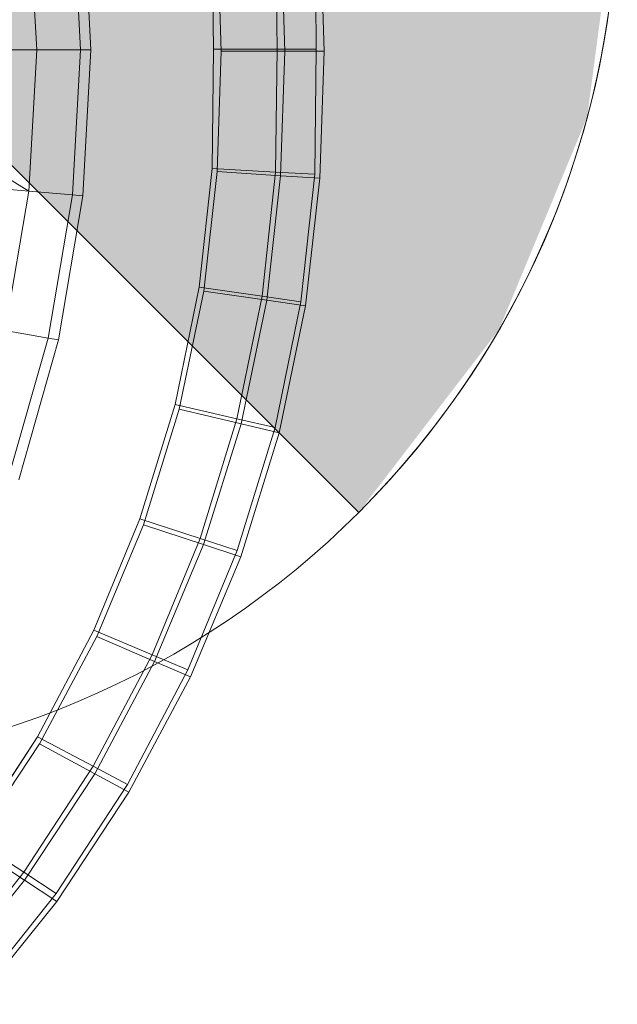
# Model space of a CAD drawing. Header units: metres. Extents: x 397.7 to 427.5, y 12.7 to 28.4.
# Tile 60 of 128: x 408.2457 to 408.3134, y 26.203 to 26.3146. Entities that reach past the tile are written whole.
import ezdxf

# ---------------------------------------------------------------- set-up
doc = ezdxf.new("R2010")
doc.units = ezdxf.units.M
doc.layers.add('A-DETL-____-MBND', color=7, linetype='Continuous', lineweight=18)
doc.layers.add('A-DETL-GENF-OTLN', color=7, linetype='Continuous', lineweight=18)

# ---------------------------------------------------------------- blocks, each defined once
blk = doc.blocks.new('Family - Inodor P5-151873-08_ENLLUMENAT_P5')
at = {"layer": 'A-DETL-____-MBND', "color": 253, "true_color": 0xaaaaaa}
for p, q in [((0.70015, 0.21647), (0.70107, 0.19991)), ((0.69494, 0.19991), (0.69404, 0.21593)), ((0.69989, 0.19991), (0.69897, 0.21636)), ((0.72302, 0.19976), (0.72254, 0.21434)), ((0.72302, 0.19976), (0.72254, 0.21434)), ((0.72747, 0.19975), (0.72698, 0.21462)), ((0.72747, 0.19975), (0.72698, 0.21462)), ((0.71494, 0.19999), (0.71478, 0.21354)), ((0.71478, 0.21354), (0.71494, 0.19999)), ((0.71494, 0.19999), (0.71478, 0.21354)), ((0.71494, 0.19999), (0.71478, 0.21354)), ((0.71582, 0.19976), (0.71536, 0.21387)), ((0.71582, 0.19976), (0.71536, 0.21387)), ((0.72197, 0.21393), (0.72214, 0.19999)), ((0.72197, 0.21393), (0.72214, 0.19999)), ((0.72642, 0.21417), (0.72659, 0.19999)), ((0.72642, 0.21417), (0.72659, 0.19999)), ((0.69494, 0.19991), (0.66806, 0.19991)), ((0.69404, 0.1839), (0.66806, 0.19991)), ((0.69494, 0.19991), (0.69404, 0.1839)), ((0.69989, 0.19991), (0.69494, 0.19991)), ((0.69989, 0.19991), (0.69897, 0.18347)), ((0.70107, 0.19991), (0.69989, 0.19991)), ((0.70107, 0.19991), (0.70015, 0.18336)), ((0.71478, 0.18645), (0.71494, 0.19999)), ((0.71494, 0.19999), (0.71478, 0.18645)), ((0.71478, 0.18645), (0.71494, 0.19999)), ((0.71478, 0.18645), (0.71494, 0.19999)), ((0.71494, 0.19999), (0.72214, 0.19999)), ((0.72214, 0.19999), (0.71494, 0.19999)), ((0.71536, 0.18611), (0.71582, 0.19976)), ((0.71536, 0.18611), (0.71582, 0.19976)), ((0.71582, 0.19976), (0.72302, 0.19976)), ((0.72302, 0.19976), (0.71582, 0.19976)), ((0.72214, 0.19999), (0.72197, 0.18606)), ((0.72214, 0.19999), (0.72197, 0.18606)), ((0.72214, 0.19999), (0.72659, 0.19999)), ((0.72659, 0.19999), (0.72214, 0.19999)), ((0.72254, 0.18565), (0.72302, 0.19976)), ((0.72254, 0.18565), (0.72302, 0.19976)), ((0.72302, 0.19976), (0.72747, 0.19975)), ((0.72747, 0.19975), (0.72302, 0.19976)), ((0.72659, 0.19999), (0.72642, 0.18582)), ((0.72659, 0.19999), (0.72642, 0.18582)), ((0.72698, 0.18536), (0.72747, 0.19975)), ((0.72698, 0.18536), (0.72747, 0.19975)), ((0.71333, 0.173), (0.71478, 0.18645)), ((0.71478, 0.18645), (0.71333, 0.173)), ((0.71333, 0.173), (0.71478, 0.18645)), ((0.71333, 0.173), (0.71478, 0.18645)), ((0.71478, 0.18645), (0.72197, 0.18606)), ((0.72197, 0.18606), (0.71478, 0.18645)), ((0.69404, 0.1839), (0.66725, 0.18624)), ((0.71386, 0.17255), (0.71536, 0.18611)), ((0.71386, 0.17255), (0.71536, 0.18611)), ((0.71536, 0.18611), (0.72254, 0.18565)), ((0.72254, 0.18565), (0.71536, 0.18611)), ((0.72197, 0.18606), (0.72045, 0.17199)), ((0.72197, 0.18606), (0.72045, 0.17199)), ((0.72098, 0.17153), (0.72254, 0.18565)), ((0.72098, 0.17153), (0.72254, 0.18565)), ((0.72197, 0.18606), (0.72642, 0.18582)), ((0.72642, 0.18582), (0.72197, 0.18606)), ((0.72254, 0.18565), (0.72698, 0.18536)), ((0.72698, 0.18536), (0.72254, 0.18565)), ((0.72642, 0.18582), (0.72485, 0.17137)), ((0.72642, 0.18582), (0.72485, 0.17137)), ((0.72538, 0.1709), (0.72698, 0.18536)), ((0.72538, 0.1709), (0.72698, 0.18536)), ((0.69404, 0.1839), (0.69136, 0.1681)), ((0.69897, 0.18347), (0.69404, 0.1839)), ((0.69897, 0.18347), (0.69623, 0.16724)), ((0.70015, 0.18336), (0.6974, 0.16704)), ((0.70015, 0.18336), (0.69897, 0.18347)), ((0.7106, 0.15973), (0.71333, 0.173)), ((0.71333, 0.173), (0.7106, 0.15973)), ((0.7106, 0.15973), (0.71333, 0.173)), ((0.7106, 0.15973), (0.71333, 0.173)), ((0.71333, 0.173), (0.72045, 0.17199)), ((0.72045, 0.17199), (0.71333, 0.173)), ((0.71107, 0.15918), (0.71386, 0.17255)), ((0.71107, 0.15918), (0.71386, 0.17255)), ((0.71386, 0.17255), (0.72098, 0.17153)), ((0.72098, 0.17153), (0.71386, 0.17255)), ((0.72045, 0.17199), (0.7176, 0.15811)), ((0.72045, 0.17199), (0.7176, 0.15811)), ((0.72045, 0.17199), (0.72485, 0.17137)), ((0.72485, 0.17137), (0.72045, 0.17199)), ((0.71807, 0.15754), (0.72098, 0.17153)), ((0.71807, 0.15754), (0.72098, 0.17153)), ((0.72098, 0.17153), (0.72538, 0.1709)), ((0.72538, 0.1709), (0.72098, 0.17153)), ((0.72485, 0.17137), (0.72192, 0.15711)), ((0.72485, 0.17137), (0.72192, 0.15711)), ((0.72239, 0.15653), (0.72538, 0.1709)), ((0.72239, 0.15653), (0.72538, 0.1709)), ((0.69623, 0.16724), (0.69136, 0.1681)), ((0.69623, 0.16724), (0.69174, 0.15147)), ((0.6974, 0.16704), (0.69289, 0.15117)), ((0.6974, 0.16704), (0.69623, 0.16724)), ((0.70661, 0.14675), (0.7106, 0.15973)), ((0.7106, 0.15973), (0.70661, 0.14675)), ((0.70661, 0.14675), (0.7106, 0.15973)), ((0.70661, 0.14675), (0.7106, 0.15973)), ((0.7106, 0.15973), (0.7176, 0.15811)), ((0.7176, 0.15811), (0.7106, 0.15973)), ((0.70701, 0.1461), (0.71107, 0.15918)), ((0.70701, 0.1461), (0.71107, 0.15918)), ((0.71107, 0.15918), (0.71807, 0.15754)), ((0.71807, 0.15754), (0.71107, 0.15918)), ((0.7176, 0.15811), (0.71343, 0.14454)), ((0.7176, 0.15811), (0.71343, 0.14454)), ((0.71382, 0.14386), (0.71807, 0.15754)), ((0.71382, 0.14386), (0.71807, 0.15754)), ((0.7176, 0.15811), (0.72192, 0.15711)), ((0.72192, 0.15711), (0.7176, 0.15811)), ((0.71807, 0.15754), (0.72239, 0.15653)), ((0.72239, 0.15653), (0.71807, 0.15754)), ((0.72192, 0.15711), (0.71764, 0.14317)), ((0.72192, 0.15711), (0.71764, 0.14317)), ((0.71803, 0.14248), (0.72239, 0.15653)), ((0.71803, 0.14248), (0.72239, 0.15653)), ((0.70141, 0.13416), (0.70661, 0.14675)), ((0.70661, 0.14675), (0.70141, 0.13416)), ((0.70141, 0.13416), (0.70661, 0.14675)), ((0.70141, 0.13416), (0.70661, 0.14675)), ((0.70661, 0.14675), (0.71343, 0.14454)), ((0.71343, 0.14454), (0.70661, 0.14675)), ((0.70172, 0.13342), (0.70701, 0.1461)), ((0.70172, 0.13342), (0.70701, 0.1461)), ((0.70701, 0.1461), (0.71382, 0.14386)), ((0.71382, 0.14386), (0.70701, 0.1461)), ((0.71343, 0.14454), (0.70799, 0.13137)), ((0.71343, 0.14454), (0.70799, 0.13137)), ((0.71343, 0.14454), (0.71764, 0.14317)), ((0.71764, 0.14317), (0.71343, 0.14454)), ((0.70828, 0.13061), (0.71382, 0.14386)), ((0.70828, 0.13061), (0.71382, 0.14386)), ((0.71764, 0.14317), (0.71205, 0.12965)), ((0.71764, 0.14317), (0.71205, 0.12965)), ((0.71382, 0.14386), (0.71803, 0.14248)), ((0.71803, 0.14248), (0.71382, 0.14386)), ((0.71234, 0.12887), (0.71803, 0.14248)), ((0.71234, 0.12887), (0.71803, 0.14248)), ((0.69502, 0.12208), (0.70141, 0.13416)), ((0.70141, 0.13416), (0.69502, 0.12208)), ((0.69502, 0.12208), (0.70141, 0.13416)), ((0.69502, 0.12208), (0.70141, 0.13416)), ((0.70141, 0.13416), (0.70799, 0.13137)), ((0.70799, 0.13137), (0.70141, 0.13416)), ((0.69523, 0.12126), (0.70172, 0.13342)), ((0.69523, 0.12126), (0.70172, 0.13342)), ((0.70172, 0.13342), (0.70828, 0.13061)), ((0.70828, 0.13061), (0.70172, 0.13342)), ((0.70799, 0.13137), (0.70131, 0.11873)), ((0.70799, 0.13137), (0.70131, 0.11873)), ((0.7015, 0.11789), (0.70828, 0.13061)), ((0.7015, 0.11789), (0.70828, 0.13061)), ((0.70799, 0.13137), (0.71205, 0.12965)), ((0.71205, 0.12965), (0.70799, 0.13137)), ((0.70828, 0.13061), (0.71234, 0.12887)), ((0.71234, 0.12887), (0.70828, 0.13061)), ((0.71205, 0.12965), (0.70519, 0.11667)), ((0.71205, 0.12965), (0.70519, 0.11667)), ((0.70537, 0.11581), (0.71234, 0.12887)), ((0.70537, 0.11581), (0.71234, 0.12887)), ((0.68752, 0.11059), (0.69502, 0.12208)), ((0.69502, 0.12208), (0.68752, 0.11059)), ((0.68752, 0.11059), (0.69502, 0.12208)), ((0.68752, 0.11059), (0.69502, 0.12208)), ((0.69502, 0.12208), (0.70131, 0.11873)), ((0.70131, 0.11873), (0.69502, 0.12208)), ((0.6876, 0.10971), (0.69523, 0.12126)), ((0.6876, 0.10971), (0.69523, 0.12126)), ((0.69523, 0.12126), (0.7015, 0.11789)), ((0.7015, 0.11789), (0.69523, 0.12126)), ((0.70131, 0.11873), (0.69346, 0.10672)), ((0.70131, 0.11873), (0.69346, 0.10672)), ((0.70131, 0.11873), (0.70519, 0.11667)), ((0.70519, 0.11667), (0.70131, 0.11873)), ((0.69353, 0.10581), (0.7015, 0.11789)), ((0.69353, 0.10581), (0.7015, 0.11789)), ((0.7015, 0.11789), (0.70537, 0.11581)), ((0.70537, 0.11581), (0.7015, 0.11789)), ((0.70519, 0.11667), (0.69713, 0.10433)), ((0.70519, 0.11667), (0.69713, 0.10433)), ((0.69719, 0.1034), (0.70537, 0.11581)), ((0.69719, 0.1034), (0.70537, 0.11581)), ((0.68752, 0.11059), (0.69346, 0.10672)), ((0.69346, 0.10672), (0.68752, 0.11059)), ((0.6876, 0.10971), (0.69353, 0.10581)), ((0.69353, 0.10581), (0.6876, 0.10971)), ((0.69346, 0.10672), (0.68449, 0.09544)), ((0.69346, 0.10672), (0.68449, 0.09544)), ((0.69346, 0.10672), (0.69713, 0.10433)), ((0.69713, 0.10433), (0.69346, 0.10672)), ((0.68443, 0.09447), (0.69353, 0.10581)), ((0.68443, 0.09447), (0.69353, 0.10581)), ((0.69353, 0.10581), (0.69719, 0.1034)), ((0.69719, 0.1034), (0.69353, 0.10581)), ((0.69713, 0.10433), (0.68792, 0.09274)), ((0.69713, 0.10433), (0.68792, 0.09274)), ((0.68784, 0.09176), (0.69719, 0.1034)), ((0.68784, 0.09176), (0.69719, 0.1034))]:
    blk.add_line(p, q, dxfattribs=at)
blk = doc.blocks.new('LONDR55-XX_ZZ-ARQ-CAA-M3D-Londres55_ifc-1-08_ENLLUMENAT_P5')
at = {"layer": 'A-DETL-____-MBND', "color": 253, "lineweight": 18, "true_color": 0xaaaaaa}
blk.add_blockref('Family - Inodor P5-151873-08_ENLLUMENAT_P5', (407.55268, 26.11126), dxfattribs=at)
blk = doc.blocks.new('ZYR_06_02_02 Down Superficie - L 01-834878-08_ENLLUMENAT_P5')
at = {"layer": 'A-DETL-GENF-OTLN', "true_color": 0x00c400}
blk.add_hatch(color=92, dxfattribs=at).paths.add_polyline_path([(0.07071, -0.07071), (0.0866, -0.05), (0.09659, -0.02588), (0.1, 0), (0.09659, 0.02588), (0.0866, 0.05), (0.07071, 0.07071), (0, 0)])
at = {"layer": 'A-DETL-GENF-OTLN', "color": 92, "true_color": 0x00c400}
for p in [(-0.07071, 0.07071), (0, 0)]:
    blk.add_line(p, (0.07071, -0.07071), dxfattribs=at)
blk.add_circle((0, 0), 0.1, dxfattribs=at)
blk.add_arc((0, 0), 0.1, 315, 45, dxfattribs=at)

msp = doc.modelspace()

# ---------------------------------------------------------------- block references
at = {"lineweight": 5}
msp.add_blockref('LONDR55-XX_ZZ-ARQ-CAA-M3D-Londres55_ifc-1-08_ENLLUMENAT_P5', (0, 0), dxfattribs=at)
at = {"layer": 'A-DETL-GENF-OTLN', "color": 92, "true_color": 0x00c400}
msp.add_blockref('ZYR_06_02_02 Down Superficie - L 01-834878-08_ENLLUMENAT_P5', (408.21336, 26.32946), dxfattribs=at)

doc.saveas('drawing.dxf')
